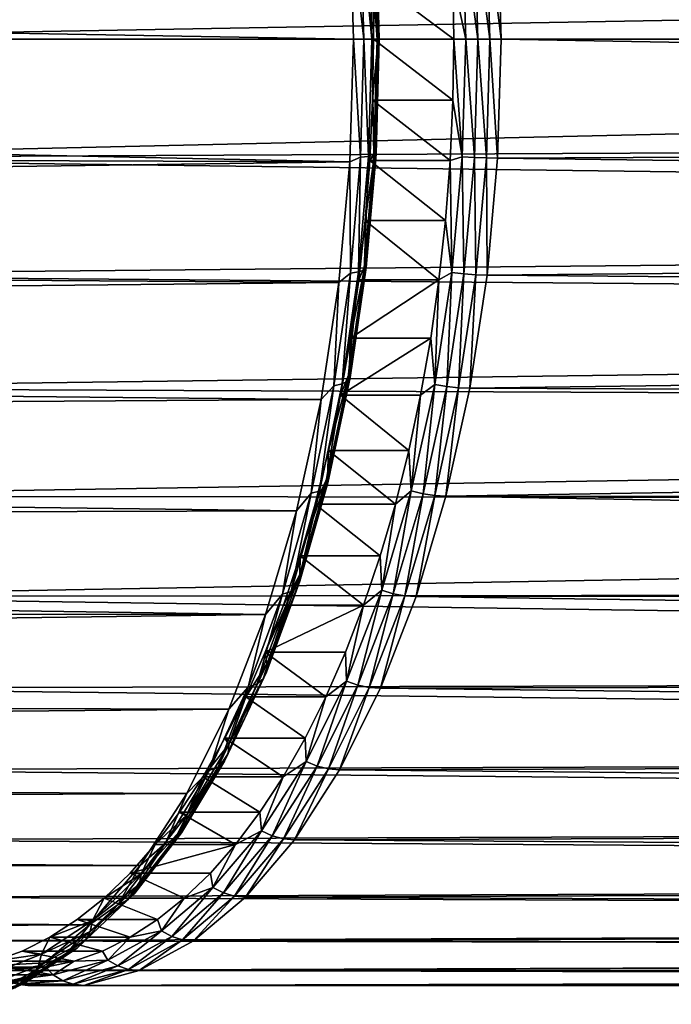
# Model space of a CAD drawing. Header units: metres. Extents: x -27 to 251, y -27 to 27.
# Tile 25 of 53: x 116 to 126, y -16 to 0. Entities that reach past the tile are written whole.
import ezdxf

# ---------------------------------------------------------------- set-up
doc = ezdxf.new("R2010")
doc.units = ezdxf.units.M
doc.layers.add('solid_10271033', color=7, linetype='CONTINUOUS')

msp = doc.modelspace()

# ---------------------------------------------------------------- linework, layer by layer
at = {"layer": 'solid_10271033'}
for points in [[(121.087669, 2.005327, 106.755226), (121.146904, 0, 106.643829), (26.447739, 1.663453, 56.389507)], [(194.292755, 1.524277, 181.127014), (109.064766, 1.942665, 135.757172), (109.007385, 0, 135.865097)], [(121.316307, 0, 106.764534), (121.146904, 0, 106.643829), (121.087669, 2.005327, 106.755226)], [(121.316307, 0, 106.764534), (121.087669, 2.005327, 106.755226), (121.261635, 1.925327, 106.867363)], [(123.125511, 1.932893, 108.48819), (123.182602, 0, 108.380821), (122.927147, 1.921017, 108.489189)], [(123.320412, 1.940205, 108.526268), (123.377716, 0, 108.418488), (123.125511, 1.932893, 108.48819)], [(123.377716, 0, 108.418488), (123.182602, 0, 108.380821), (123.125511, 1.932893, 108.48819)], [(123.320412, 1.940205, 108.526268), (123.503624, 1.942665, 108.601631), (123.561005, 0, 108.493713)], [(123.320412, 1.940205, 108.526268), (123.561005, 0, 108.493713), (123.377716, 0, 108.418488)], [(208.765457, 0, 153.797729), (123.561005, 0, 108.493713), (123.503624, 1.942665, 108.601631)], [(208.775818, 1.524277, 153.888336), (208.765457, 0, 153.797729), (123.503624, 1.942665, 108.601631)], [(121.261635, 1.925327, 106.867363), (121.395027, 1.915706, 107.02803), (121.449425, 0, 106.92572)], [(121.316307, 0, 106.764534), (121.261635, 1.925327, 106.867363), (121.449425, 0, 106.92572)], [(121.395027, 1.915706, 107.02803), (121.482277, 1.900379, 107.217384), (121.536247, 0, 107.115891)], [(121.449425, 0, 106.92572), (121.395027, 1.915706, 107.02803), (121.536247, 0, 107.115891)], [(121.498077, 1.857115, 107.629333), (121.462395, 0.994368, 107.754517), (121.477684, 0, 107.725761)], [(121.550819, 0, 107.530151), (121.498077, 1.857115, 107.629333), (121.477684, 0, 107.725761)], [(121.482277, 1.900379, 107.217384), (121.517426, 1.880394, 107.422485), (121.570831, 0, 107.32206)], [(121.536247, 0, 107.115891), (121.482277, 1.900379, 107.217384), (121.570831, 0, 107.32206)], [(121.517426, 1.880394, 107.422485), (121.498077, 1.857115, 107.629333), (121.550819, 0, 107.530151)], [(121.570831, 0, 107.32206), (121.517426, 1.880394, 107.422485), (121.550819, 0, 107.530151)], [(122.927147, 1.921017, 108.489189), (122.983887, 0, 108.382477), (122.774338, 0.994127, 108.452065)], [(123.182602, 0, 108.380821), (122.983887, 0, 108.382477), (122.927147, 1.921017, 108.489189)], [(121.146904, 0, 106.643829), (26.5, 0, 56.31918), (26.447739, 1.663453, 56.389507)], [(194.211838, 0, 181.169098), (194.292755, 1.524277, 181.127014), (109.007385, 0, 135.865097)], [(122.789612, 0, 108.423332), (121.477684, 0, 107.725761), (121.462395, 0.994368, 107.754517)], [(122.774338, 0.994127, 108.452065), (122.789612, 0, 108.423332), (121.462395, 0.994368, 107.754517)], [(122.983887, 0, 108.382477), (122.789612, 0, 108.423332), (122.774338, 0.994127, 108.452065)], [(121.261635, -1.925327, 106.867363), (121.146904, 0, 106.643829), (121.316307, 0, 106.764534)], [(121.261635, -1.925327, 106.867363), (121.316307, 0, 106.764534), (121.395027, -1.915706, 107.02803)], [(121.395027, -1.915706, 107.02803), (121.316307, 0, 106.764534), (121.449425, 0, 106.92572)], [(121.395027, -1.915706, 107.02803), (121.449425, 0, 106.92572), (121.482277, -1.900379, 107.217384)], [(121.482277, -1.900379, 107.217384), (121.449425, 0, 106.92572), (121.536247, 0, 107.115891)], [(121.462395, -0.994368, 107.754517), (121.550819, 0, 107.530151), (121.477684, 0, 107.725761)], [(121.498077, -1.857115, 107.629333), (121.550819, 0, 107.530151), (121.462395, -0.994368, 107.754517)], [(121.482277, -1.900379, 107.217384), (121.536247, 0, 107.115891), (121.517426, -1.880394, 107.422485)], [(121.498077, -1.857115, 107.629333), (121.570831, 0, 107.32206), (121.550819, 0, 107.530151)], [(121.517426, -1.880394, 107.422485), (121.570831, 0, 107.32206), (121.498077, -1.857115, 107.629333)], [(121.517426, -1.880394, 107.422485), (121.536247, 0, 107.115891), (121.570831, 0, 107.32206)], [(123.377716, 0, 108.418488), (123.561005, 0, 108.493713), (123.503624, -1.942665, 108.601631)], [(208.775818, -1.524275, 153.888336), (123.503624, -1.942665, 108.601631), (123.561005, 0, 108.493713)], [(208.775818, -1.524275, 153.888336), (123.561005, 0, 108.493713), (208.765457, 0, 153.797729)], [(121.087669, -2.005327, 106.755226), (26.447735, -1.663533, 56.389515), (26.5, 0, 56.31918)], [(121.087669, -2.005327, 106.755226), (26.5, 0, 56.31918), (121.146904, 0, 106.643829)], [(109.064766, -1.942665, 135.757172), (194.211838, 0, 181.169098), (109.007385, 0, 135.865097)], [(194.292755, -1.524276, 181.127014), (194.211838, 0, 181.169098), (109.064766, -1.942665, 135.757172)], [(121.261635, -1.925327, 106.867363), (121.087669, -2.005327, 106.755226), (121.146904, 0, 106.643829)], [(122.774338, -0.994128, 108.452065), (121.462395, -0.994368, 107.754517), (121.477684, 0, 107.725761)], [(122.774338, -0.994128, 108.452065), (121.477684, 0, 107.725761), (122.789612, 0, 108.423332)], [(122.927147, -1.921017, 108.489189), (122.774338, -0.994128, 108.452065), (122.789612, 0, 108.423332)], [(122.927147, -1.921017, 108.489189), (122.789612, 0, 108.423332), (122.983887, 0, 108.382477)], [(123.125511, -1.932893, 108.48819), (122.927147, -1.921017, 108.489189), (122.983887, 0, 108.382477)], [(123.125511, -1.932893, 108.48819), (122.983887, 0, 108.382477), (123.182602, 0, 108.380821)], [(123.320412, -1.940205, 108.526268), (123.125511, -1.932893, 108.48819), (123.182602, 0, 108.380821)], [(123.320412, -1.940205, 108.526268), (123.182602, 0, 108.380821), (123.377716, 0, 108.418488)], [(123.320412, -1.940205, 108.526268), (123.377716, 0, 108.418488), (123.503624, -1.942665, 108.601631)], [(121.498077, -1.857115, 107.629333), (121.462395, -0.994368, 107.754517), (121.416618, -1.984258, 107.840614)], [(122.728561, -1.983998, 108.538147), (121.416618, -1.984258, 107.840614), (121.462395, -0.994368, 107.754517)], [(122.774338, -0.994128, 108.452065), (122.728561, -1.983998, 108.538147), (121.462395, -0.994368, 107.754517)], [(122.927147, -1.921017, 108.489189), (122.728561, -1.983998, 108.538147), (122.774338, -0.994128, 108.452065)], [(194.536865, -3.047079, 180.999313), (194.292755, -1.524276, 181.127014), (109.064766, -1.942665, 135.757172)], [(208.775818, -1.524275, 153.888336), (208.806442, -3.047076, 154.16214), (123.503624, -1.942665, 108.601631)], [(121.087669, -2.005327, 106.755226), (26.291506, -3.317636, 56.602165), (26.447735, -1.663533, 56.389515)], [(121.098404, -3.822579, 107.174347), (121.087669, -2.005327, 106.755226), (121.261635, -1.925327, 106.867363)], [(121.098404, -3.822579, 107.174347), (121.261635, -1.925327, 106.867363), (121.232613, -3.803476, 107.333488)], [(121.232613, -3.803476, 107.333488), (121.395027, -1.915706, 107.02803), (121.321167, -3.773046, 107.520393)], [(121.261635, -1.925327, 106.867363), (121.395027, -1.915706, 107.02803), (121.232613, -3.803476, 107.333488)], [(121.321167, -3.773046, 107.520393), (121.482277, -1.900379, 107.217384), (121.358009, -3.733368, 107.722313)], [(121.395027, -1.915706, 107.02803), (121.482277, -1.900379, 107.217384), (121.321167, -3.773046, 107.520393)], [(121.498077, -1.857115, 107.629333), (121.416618, -1.984258, 107.840614), (121.340569, -2.965361, 107.983643)], [(121.340637, -3.68715, 107.925446), (121.498077, -1.857115, 107.629333), (121.340569, -2.965361, 107.983643)], [(121.517426, -1.880394, 107.422485), (121.498077, -1.857115, 107.629333), (121.340637, -3.68715, 107.925446)], [(121.358009, -3.733368, 107.722313), (121.517426, -1.880394, 107.422485), (121.340637, -3.68715, 107.925446)], [(121.482277, -1.900379, 107.217384), (121.517426, -1.880394, 107.422485), (121.358009, -3.733368, 107.722313)], [(122.927147, -1.921017, 108.489189), (122.75782, -3.811739, 108.807648), (122.728561, -1.983998, 108.538147)], [(122.955139, -3.835303, 108.808617), (122.75782, -3.811739, 108.807648), (122.927147, -1.921017, 108.489189)], [(123.125511, -1.932893, 108.48819), (122.955139, -3.835303, 108.808617), (122.927147, -1.921017, 108.489189)], [(121.087669, -2.005327, 106.755226), (120.910912, -3.97903, 107.087654), (26.291506, -3.317636, 56.602165)], [(194.536865, -3.047079, 180.999313), (109.064766, -1.942665, 135.757172), (109.236, -3.854692, 135.435135)], [(121.098404, -3.822579, 107.174347), (120.910912, -3.97903, 107.087654), (121.087669, -2.005327, 106.755226)], [(122.652496, -2.965373, 108.681206), (121.340569, -2.965361, 107.983643), (121.416618, -1.984258, 107.840614)], [(122.728561, -1.983998, 108.538147), (122.652496, -2.965373, 108.681206), (121.416618, -1.984258, 107.840614)], [(122.75782, -3.811739, 108.807648), (122.652496, -2.965373, 108.681206), (122.728561, -1.983998, 108.538147)], [(123.149391, -3.849812, 108.847908), (122.955139, -3.835303, 108.808617), (123.125511, -1.932893, 108.48819)], [(123.320412, -1.940205, 108.526268), (123.149391, -3.849812, 108.847908), (123.125511, -1.932893, 108.48819)], [(123.320412, -1.940205, 108.526268), (123.33239, -3.854692, 108.923676), (123.149391, -3.849812, 108.847908)], [(123.320412, -1.940205, 108.526268), (123.503624, -1.942665, 108.601631), (123.33239, -3.854692, 108.923676)], [(208.806442, -3.047076, 154.16214), (123.33239, -3.854692, 108.923676), (123.503624, -1.942665, 108.601631)], [(194.948212, -4.566212, 180.781479), (194.536865, -3.047079, 180.999313), (109.236, -3.854692, 135.435135)], [(121.340637, -3.68715, 107.925446), (121.340569, -2.965361, 107.983643), (121.234558, -3.933838, 108.183022)], [(122.546463, -3.934049, 108.880638), (121.234558, -3.933838, 108.183022), (121.340569, -2.965361, 107.983643)], [(122.652496, -2.965373, 108.681206), (122.546463, -3.934049, 108.880638), (121.340569, -2.965361, 107.983643)], [(122.75782, -3.811739, 108.807648), (122.546463, -3.934049, 108.880638), (122.652496, -2.965373, 108.681206)], [(208.806442, -3.047076, 154.16214), (208.855881, -4.566207, 154.624969), (123.33239, -3.854692, 108.923676)], [(120.910912, -3.97903, 107.087654), (26.035982, -4.937374, 56.956783), (26.291506, -3.317636, 56.602165)], [(121.08078, -5.463417, 108.414162), (121.340637, -3.68715, 107.925446), (121.099014, -4.885643, 108.437935)], [(121.358009, -3.733368, 107.722313), (121.340637, -3.68715, 107.925446), (121.08078, -5.463417, 108.414162)], [(121.340637, -3.68715, 107.925446), (121.234558, -3.933838, 108.183022), (121.099014, -4.885643, 108.437935)], [(194.948212, -4.566212, 180.781479), (109.236, -3.854692, 135.435135), (109.518394, -5.705928, 134.904037)], [(120.829002, -5.664089, 107.681015), (120.910912, -3.97903, 107.087654), (121.098404, -3.822579, 107.174347)], [(120.829002, -5.664089, 107.681015), (121.098404, -3.822579, 107.174347), (120.964561, -5.635783, 107.837624)], [(120.964561, -5.635783, 107.837624), (121.232613, -3.803476, 107.333488), (121.055252, -5.590694, 108.0205)], [(121.098404, -3.822579, 107.174347), (121.232613, -3.803476, 107.333488), (120.964561, -5.635783, 107.837624)], [(121.055252, -5.590694, 108.0205), (121.321167, -3.773046, 107.520393), (121.094894, -5.5319, 108.217155)], [(121.232613, -3.803476, 107.333488), (121.321167, -3.773046, 107.520393), (121.055252, -5.590694, 108.0205)], [(121.094894, -5.5319, 108.217155), (121.358009, -3.733368, 107.722313), (121.08078, -5.463417, 108.414162)], [(121.321167, -3.773046, 107.520393), (121.358009, -3.733368, 107.722313), (121.094894, -5.5319, 108.217155)], [(122.75782, -3.811739, 108.807648), (122.478577, -5.642347, 109.332825), (122.546463, -3.934049, 108.880638)], [(122.674164, -5.677228, 109.337044), (122.478577, -5.642347, 109.332825), (122.75782, -3.811739, 108.807648)], [(122.955139, -3.835303, 108.808617), (122.674164, -5.677228, 109.337044), (122.75782, -3.811739, 108.807648)], [(122.867363, -5.698705, 109.378326), (122.674164, -5.677228, 109.337044), (122.955139, -3.835303, 108.808617)], [(123.149391, -3.849812, 108.847908), (122.867363, -5.698705, 109.378326), (122.955139, -3.835303, 108.808617)], [(123.149391, -3.849812, 108.847908), (123.050003, -5.705928, 109.454773), (122.867363, -5.698705, 109.378326)], [(123.149391, -3.849812, 108.847908), (123.33239, -3.854692, 108.923676), (123.050003, -5.705928, 109.454773)], [(208.855881, -4.566207, 154.624969), (123.050003, -5.705928, 109.454773), (123.33239, -3.854692, 108.923676)], [(120.910912, -3.97903, 107.087654), (120.619415, -5.88998, 107.63588), (26.035982, -4.937374, 56.956783)], [(120.829002, -5.664089, 107.681015), (120.619415, -5.88998, 107.63588), (120.910912, -3.97903, 107.087654)], [(122.546463, -3.934049, 108.880638), (121.099014, -4.885643, 108.437935), (121.234558, -3.933838, 108.183022)], [(122.546463, -3.934049, 108.880638), (122.410912, -4.88588, 109.135574), (121.099014, -4.885643, 108.437935)], [(122.478577, -5.642347, 109.332825), (122.410912, -4.88588, 109.135574), (122.546463, -3.934049, 108.880638)], [(195.532303, -6.075809, 180.46611), (194.948212, -4.566212, 180.781479), (109.518394, -5.705928, 134.904037)], [(208.855881, -4.566207, 154.624969), (208.921036, -6.075804, 155.285538), (123.050003, -5.705928, 109.454773)], [(120.619415, -5.88998, 107.63588), (25.689272, -6.504713, 57.453327), (26.035982, -4.937374, 56.956783)], [(121.08078, -5.463417, 108.414162), (121.099014, -4.885643, 108.437935), (120.934502, -5.816706, 108.74733)], [(122.410912, -4.88588, 109.135574), (120.934502, -5.816706, 108.74733), (121.099014, -4.885643, 108.437935)], [(122.410912, -4.88588, 109.135574), (122.246422, -5.816788, 109.444931), (120.934502, -5.816706, 108.74733)], [(122.478577, -5.642347, 109.332825), (122.246422, -5.816788, 109.444931), (122.410912, -4.88588, 109.135574)], [(120.722305, -7.160015, 109.088364), (121.08078, -5.463417, 108.414162), (120.741714, -6.723023, 109.109917)], [(121.094894, -5.5319, 108.217155), (121.08078, -5.463417, 108.414162), (120.722305, -7.160015, 109.088364)], [(121.08078, -5.463417, 108.414162), (120.934502, -5.816706, 108.74733), (120.741714, -6.723023, 109.109917)], [(120.688423, -7.326817, 108.710403), (121.055252, -5.590694, 108.0205), (120.731926, -7.249765, 108.899803)], [(120.964561, -5.635783, 107.837624), (121.055252, -5.590694, 108.0205), (120.688423, -7.326817, 108.710403)], [(120.731926, -7.249765, 108.899803), (121.094894, -5.5319, 108.217155), (120.722305, -7.160015, 109.088364)], [(121.055252, -5.590694, 108.0205), (121.094894, -5.5319, 108.217155), (120.731926, -7.249765, 108.899803)], [(195.532303, -6.075809, 180.46611), (109.518394, -5.705928, 134.904037), (109.907478, -7.46718, 134.172272)], [(120.457359, -7.423003, 108.379982), (120.619415, -5.88998, 107.63588), (120.829002, -5.664089, 107.681015)], [(120.457359, -7.423003, 108.379982), (120.829002, -5.664089, 107.681015), (120.594772, -7.385908, 108.533089)], [(120.594772, -7.385908, 108.533089), (120.964561, -5.635783, 107.837624), (120.688423, -7.326817, 108.710403)], [(120.829002, -5.664089, 107.681015), (120.964561, -5.635783, 107.837624), (120.594772, -7.385908, 108.533089)], [(122.478577, -5.642347, 109.332825), (122.093826, -7.383973, 110.056442), (122.246422, -5.816788, 109.444931)], [(122.287033, -7.42962, 110.065132), (122.093826, -7.383973, 110.056442), (122.478577, -5.642347, 109.332825)], [(122.674164, -5.677228, 109.337044), (122.287033, -7.42962, 110.065132), (122.478577, -5.642347, 109.332825)], [(122.478767, -7.457726, 110.109177), (122.287033, -7.42962, 110.065132), (122.674164, -5.677228, 109.337044)], [(122.867363, -5.698705, 109.378326), (122.478767, -7.457726, 110.109177), (122.674164, -5.677228, 109.337044)], [(122.867363, -5.698705, 109.378326), (122.660912, -7.46718, 110.186546), (122.478767, -7.457726, 110.109177)], [(122.867363, -5.698705, 109.378326), (123.050003, -5.705928, 109.454773), (122.660912, -7.46718, 110.186546)], [(208.921036, -6.075804, 155.285538), (122.660912, -7.46718, 110.186546), (123.050003, -5.705928, 109.454773)], [(120.619415, -5.88998, 107.63588), (120.217773, -7.708042, 108.391258), (25.689272, -6.504713, 57.453327)], [(120.457359, -7.423003, 108.379982), (120.217773, -7.708042, 108.391258), (120.619415, -5.88998, 107.63588)], [(122.053703, -6.722787, 109.807381), (120.741714, -6.723023, 109.109917), (120.934502, -5.816706, 108.74733)], [(122.246422, -5.816788, 109.444931), (122.053703, -6.722787, 109.807381), (120.934502, -5.816706, 108.74733)], [(122.093826, -7.383973, 110.056442), (122.053703, -6.722787, 109.807381), (122.246422, -5.816788, 109.444931)], [(196.29335, -7.563751, 180.043533), (195.532303, -6.075809, 180.46611), (109.907478, -7.46718, 134.172272)], [(208.921036, -6.075804, 155.285538), (208.996277, -7.563746, 156.152786), (122.660912, -7.46718, 110.186546)], [(120.217773, -7.708042, 108.391258), (25.264139, -7.99833, 58.088806), (25.689272, -6.504713, 57.453327)], [(120.722305, -7.160015, 109.088364), (120.741714, -6.723023, 109.109917), (120.521584, -7.60022, 109.523926)], [(121.833572, -7.599999, 110.221382), (120.521584, -7.60022, 109.523926), (120.741714, -6.723023, 109.109917)], [(122.053703, -6.722787, 109.807381), (121.833572, -7.599999, 110.221382), (120.741714, -6.723023, 109.109917)], [(122.093826, -7.383973, 110.056442), (121.833572, -7.599999, 110.221382), (122.053703, -6.722787, 109.807381)], [(120.270432, -8.752204, 109.93821), (120.722305, -7.160015, 109.088364), (120.275055, -8.444653, 109.987572)], [(120.731926, -7.249765, 108.899803), (120.722305, -7.160015, 109.088364), (120.270432, -8.752204, 109.93821)], [(120.722305, -7.160015, 109.088364), (120.521584, -7.60022, 109.523926), (120.275055, -8.444653, 109.987572)], [(120.128647, -9.028329, 109.409752), (120.594772, -7.385908, 108.533089), (120.226028, -8.956098, 109.580048)], [(120.457359, -7.423003, 108.379982), (120.594772, -7.385908, 108.533089), (120.128647, -9.028329, 109.409752)], [(120.226028, -8.956098, 109.580048), (120.688423, -7.326817, 108.710403), (120.274391, -8.861913, 109.760307)], [(120.594772, -7.385908, 108.533089), (120.688423, -7.326817, 108.710403), (120.226028, -8.956098, 109.580048)], [(120.274391, -8.861913, 109.760307), (120.731926, -7.249765, 108.899803), (120.270432, -8.752204, 109.93821)], [(120.688423, -7.326817, 108.710403), (120.731926, -7.249765, 108.899803), (120.274391, -8.861913, 109.760307)], [(122.093826, -7.383973, 110.056442), (121.609627, -9.009149, 110.967087), (121.833572, -7.599999, 110.221382)], [(121.799843, -9.064842, 110.981407), (121.609627, -9.009149, 110.967087), (122.093826, -7.383973, 110.056442)], [(122.287033, -7.42962, 110.065132), (121.799843, -9.064842, 110.981407), (122.093826, -7.383973, 110.056442)], [(196.29335, -7.563751, 180.043533), (109.907478, -7.46718, 134.172272), (110.397133, -9.110671, 133.251358)], [(197.231201, -9.011549, 179.502365), (196.29335, -7.563751, 180.043533), (110.397133, -9.110671, 133.251358)], [(119.988892, -9.073674, 109.26104), (120.217773, -7.708042, 108.391258), (120.457359, -7.423003, 108.379982)], [(119.988892, -9.073674, 109.26104), (120.457359, -7.423003, 108.379982), (120.128647, -9.028329, 109.409752)], [(121.989731, -9.099134, 111.028915), (121.799843, -9.064842, 110.981407), (122.287033, -7.42962, 110.065132)], [(122.478767, -7.457726, 110.109177), (121.989731, -9.099134, 111.028915), (122.287033, -7.42962, 110.065132)], [(122.478767, -7.457726, 110.109177), (122.171257, -9.110671, 111.107452), (121.989731, -9.099134, 111.028915)], [(122.478767, -7.457726, 110.109177), (122.660912, -7.46718, 110.186546), (122.171257, -9.110671, 111.107452)], [(209.072067, -9.011544, 157.23291), (122.171257, -9.110671, 111.107452), (122.660912, -7.46718, 110.186546)], [(208.996277, -7.563746, 156.152786), (209.072067, -9.011544, 157.23291), (122.660912, -7.46718, 110.186546)], [(120.217773, -7.708042, 108.391258), (119.712326, -9.404544, 109.341866), (25.264139, -7.99833, 58.088806)], [(119.988892, -9.073674, 109.26104), (119.712326, -9.404544, 109.341866), (120.217773, -7.708042, 108.391258)], [(121.586983, -8.444667, 110.685143), (120.275055, -8.444653, 109.987572), (120.521584, -7.60022, 109.523926)], [(121.833572, -7.599999, 110.221382), (121.586983, -8.444667, 110.685143), (120.521584, -7.60022, 109.523926)], [(121.609627, -9.009149, 110.967087), (121.586983, -8.444667, 110.685143), (121.833572, -7.599999, 110.221382)], [(119.712326, -9.404544, 109.341866), (24.777775, -9.397441, 58.858669), (25.264139, -7.99833, 58.088806)], [(120.270432, -8.752204, 109.93821), (120.275055, -8.444653, 109.987572), (120.00312, -9.253, 110.499016)], [(121.314987, -9.253173, 111.196693), (120.00312, -9.253, 110.499016), (120.275055, -8.444653, 109.987572)], [(121.586983, -8.444667, 110.685143), (121.314987, -9.253173, 111.196693), (120.275055, -8.444653, 109.987572)], [(121.609627, -9.009149, 110.967087), (121.314987, -9.253173, 111.196693), (121.586983, -8.444667, 110.685143)], [(120.270432, -8.752204, 109.93821), (120.00312, -9.253, 110.499016), (119.706917, -10.021823, 111.056091)], [(119.73175, -10.216766, 110.951317), (120.270432, -8.752204, 109.93821), (119.706917, -10.021823, 111.056091)], [(120.274391, -8.861913, 109.760307), (120.270432, -8.752204, 109.93821), (119.73175, -10.216766, 110.951317)], [(198.333801, -10.389866, 178.832535), (197.231201, -9.011549, 179.502365), (110.397133, -9.110671, 133.251358)], [(119.674805, -10.45478, 110.616753), (120.226028, -8.956098, 109.580048), (119.728958, -10.344833, 110.78611)], [(120.128647, -9.028329, 109.409752), (120.226028, -8.956098, 109.580048), (119.674805, -10.45478, 110.616753)], [(119.728958, -10.344833, 110.78611), (120.274391, -8.861913, 109.760307), (119.73175, -10.216766, 110.951317)], [(120.226028, -8.956098, 109.580048), (120.274391, -8.861913, 109.760307), (119.728958, -10.344833, 110.78611)], [(121.609627, -9.009149, 110.967087), (121.033623, -10.492244, 112.050392), (121.314987, -9.253173, 111.196693)], [(121.220276, -10.557107, 112.071411), (121.033623, -10.492244, 112.050392), (121.609627, -9.009149, 110.967087)], [(121.799843, -9.064842, 110.981407), (121.220276, -10.557107, 112.071411), (121.609627, -9.009149, 110.967087)], [(209.072067, -9.011544, 157.23291), (209.133316, -10.389862, 158.521576), (122.171257, -9.110671, 111.107452)], [(198.333801, -10.389866, 178.832535), (110.397133, -9.110671, 133.251358), (110.97963, -10.61048, 132.155838)], [(119.430428, -10.59203, 110.311356), (119.712326, -9.404544, 109.341866), (119.988892, -9.073674, 109.26104)], [(119.430428, -10.59203, 110.311356), (119.988892, -9.073674, 109.26104), (119.572975, -10.539098, 110.454819)], [(119.572975, -10.539098, 110.454819), (120.128647, -9.028329, 109.409752), (119.674805, -10.45478, 110.616753)], [(119.988892, -9.073674, 109.26104), (120.128647, -9.028329, 109.409752), (119.572975, -10.539098, 110.454819)], [(121.407974, -10.597044, 112.123047), (121.220276, -10.557107, 112.071411), (121.799843, -9.064842, 110.981407)], [(121.989731, -9.099134, 111.028915), (121.407974, -10.597044, 112.123047), (121.799843, -9.064842, 110.981407)], [(121.989731, -9.099134, 111.028915), (121.58876, -10.61048, 112.202965), (121.407974, -10.597044, 112.123047)], [(121.989731, -9.099134, 111.028915), (122.171257, -9.110671, 111.107452), (121.58876, -10.61048, 112.202965)], [(209.133316, -10.389862, 158.521576), (121.58876, -10.61048, 112.202965), (122.171257, -9.110671, 111.107452)], [(121.314987, -9.253173, 111.196693), (119.706917, -10.021823, 111.056091), (120.00312, -9.253, 110.499016)], [(121.314987, -9.253173, 111.196693), (121.018753, -10.022056, 111.753838), (119.706917, -10.021823, 111.056091)], [(121.033623, -10.492244, 112.050392), (121.018753, -10.022056, 111.753838), (121.314987, -9.253173, 111.196693)], [(119.712326, -9.404544, 109.341866), (24.250547, -10.684613, 59.755753), (24.777775, -9.397441, 58.858669)], [(119.712326, -9.404544, 109.341866), (119.111046, -10.952733, 110.472717), (24.250547, -10.684613, 59.755753)], [(119.430428, -10.59203, 110.311356), (119.111046, -10.952733, 110.472717), (119.712326, -9.404544, 109.341866)], [(119.73175, -10.216766, 110.951317), (119.706917, -10.021823, 111.056091), (119.387604, -10.748022, 111.656624)], [(120.699539, -10.748022, 112.354195), (119.387604, -10.748022, 111.656624), (119.706917, -10.021823, 111.056091)], [(121.018753, -10.022056, 111.753838), (120.699539, -10.748022, 112.354195), (119.706917, -10.021823, 111.056091)], [(121.033623, -10.492244, 112.050392), (120.699539, -10.748022, 112.354195), (121.018753, -10.022056, 111.753838)], [(119.114128, -11.532346, 112.1129), (119.73175, -10.216766, 110.951317), (119.387604, -10.748022, 111.656624)], [(119.728958, -10.344833, 110.78611), (119.73175, -10.216766, 110.951317), (119.114128, -11.532346, 112.1129)], [(199.567413, -11.657471, 178.03096), (198.333801, -10.389866, 178.832535), (110.97963, -10.61048, 132.155838)], [(119.042786, -11.801006, 111.805405), (119.674805, -10.45478, 110.616753), (119.103592, -11.676903, 111.962257)], [(119.572975, -10.539098, 110.454819), (119.674805, -10.45478, 110.616753), (119.042786, -11.801006, 111.805405)], [(119.103592, -11.676903, 111.962257), (119.728958, -10.344833, 110.78611), (119.114128, -11.532346, 112.1129)], [(119.674805, -10.45478, 110.616753), (119.728958, -10.344833, 110.78611), (119.103592, -11.676903, 111.962257)], [(209.133316, -10.389862, 158.521576), (209.158615, -11.657473, 159.992523), (121.58876, -10.61048, 112.202965)], [(199.567413, -11.657471, 178.03096), (110.97963, -10.61048, 132.155838), (111.645782, -11.942955, 130.902985)], [(118.790115, -11.95593, 111.51561), (119.111046, -10.952733, 110.472717), (119.430428, -10.59203, 110.311356)], [(118.790115, -11.95593, 111.51561), (119.430428, -10.59203, 110.311356), (118.93586, -11.896182, 111.653053)], [(118.93586, -11.896182, 111.653053), (119.572975, -10.539098, 110.454819), (119.042786, -11.801006, 111.805405)], [(119.430428, -10.59203, 110.311356), (119.572975, -10.539098, 110.454819), (118.93586, -11.896182, 111.653053)], [(121.033623, -10.492244, 112.050392), (120.374893, -11.809871, 113.289284), (120.699539, -10.748022, 112.354195)], [(120.557472, -11.882879, 113.317963), (120.374893, -11.809871, 113.289284), (121.033623, -10.492244, 112.050392)], [(121.220276, -10.557107, 112.071411), (120.557472, -11.882879, 113.317963), (121.033623, -10.492244, 112.050392)], [(120.742661, -11.927833, 113.374306), (120.557472, -11.882879, 113.317963), (121.220276, -10.557107, 112.071411)], [(121.407974, -10.597044, 112.123047), (120.742661, -11.927833, 113.374306), (121.220276, -10.557107, 112.071411)], [(121.407974, -10.597044, 112.123047), (120.922607, -11.942955, 113.455818), (120.742661, -11.927833, 113.374306)], [(121.407974, -10.597044, 112.123047), (121.58876, -10.61048, 112.202965), (120.922607, -11.942955, 113.455818)], [(209.158615, -11.657473, 159.992523), (120.922607, -11.942955, 113.455818), (121.58876, -10.61048, 112.202965)], [(119.111046, -10.952733, 110.472717), (23.710447, -11.834891, 60.762318), (24.250547, -10.684613, 59.755753)], [(119.114128, -11.532346, 112.1129), (119.387604, -10.748022, 111.656624), (119.046677, -11.428168, 112.297821)], [(120.358719, -11.427964, 112.995186), (119.046677, -11.428168, 112.297821), (119.387604, -10.748022, 111.656624)], [(120.699539, -10.748022, 112.354195), (120.358719, -11.427964, 112.995186), (119.387604, -10.748022, 111.656624)], [(120.374893, -11.809871, 113.289284), (120.358719, -11.427964, 112.995186), (120.699539, -10.748022, 112.354195)], [(119.111046, -10.952733, 110.472717), (118.423409, -12.328194, 111.765976), (23.710447, -11.834891, 60.762318)], [(118.790115, -11.95593, 111.51561), (118.423409, -12.328194, 111.765976), (119.111046, -10.952733, 110.472717)], [(119.114128, -11.532346, 112.1129), (119.046677, -11.428168, 112.297821), (118.685738, -12.059102, 112.976654)], [(119.997749, -12.058969, 113.674065), (118.685738, -12.059102, 112.976654), (119.046677, -11.428168, 112.297821)], [(120.358719, -11.427964, 112.995186), (119.997749, -12.058969, 113.674065), (119.046677, -11.428168, 112.297821)], [(120.374893, -11.809871, 113.289284), (119.997749, -12.058969, 113.674065), (120.358719, -11.427964, 112.995186)], [(118.426559, -12.679757, 113.406029), (119.114128, -11.532346, 112.1129), (118.685738, -12.059102, 112.976654)], [(119.103592, -11.676903, 111.962257), (119.114128, -11.532346, 112.1129), (118.426559, -12.679757, 113.406029)], [(200.871063, -12.767589, 177.108261), (199.567413, -11.657471, 178.03096), (111.645782, -11.942955, 130.902985)], [(118.407402, -12.838697, 113.271599), (119.103592, -11.676903, 111.962257), (118.426559, -12.679757, 113.406029)], [(119.042786, -11.801006, 111.805405), (119.103592, -11.676903, 111.962257), (118.407402, -12.838697, 113.271599)], [(209.158615, -11.657473, 159.992523), (209.12265, -12.767594, 161.589279), (120.922607, -11.942955, 113.455818)], [(118.423409, -12.328194, 111.765976), (23.179749, -12.843258, 61.867973), (23.710447, -11.834891, 60.762318)], [(118.226601, -13.079793, 112.986984), (118.93586, -11.896182, 111.653053), (118.339195, -12.975148, 113.128662)], [(118.790115, -11.95593, 111.51561), (118.93586, -11.896182, 111.653053), (118.226601, -13.079793, 112.986984)], [(118.339195, -12.975148, 113.128662), (119.042786, -11.801006, 111.805405), (118.407402, -12.838697, 113.271599)], [(118.93586, -11.896182, 111.653053), (119.042786, -11.801006, 111.805405), (118.339195, -12.975148, 113.128662)], [(120.374893, -11.809871, 113.289284), (119.643822, -12.941249, 114.664215), (119.997749, -12.058969, 113.674065)], [(119.821892, -13.021252, 114.701393), (119.643822, -12.941249, 114.664215), (120.374893, -11.809871, 113.289284)], [(120.557472, -11.882879, 113.317963), (119.821892, -13.021252, 114.701393), (120.374893, -11.809871, 113.289284)], [(120.004295, -13.070511, 114.762978), (119.821892, -13.021252, 114.701393), (120.557472, -11.882879, 113.317963)], [(120.742661, -11.927833, 113.374306), (120.004295, -13.070511, 114.762978), (120.557472, -11.882879, 113.317963)], [(200.871063, -12.767589, 177.108261), (111.645782, -11.942955, 130.902985), (112.385086, -13.087083, 129.512558)], [(118.077293, -13.145486, 112.856239), (118.423409, -12.328194, 111.765976), (118.790115, -11.95593, 111.51561)], [(118.077293, -13.145486, 112.856239), (118.790115, -11.95593, 111.51561), (118.226601, -13.079793, 112.986984)], [(118.426559, -12.679757, 113.406029), (118.685738, -12.059102, 112.976654), (118.306236, -12.638347, 113.690384)], [(119.618179, -12.638337, 114.387939), (118.306236, -12.638347, 113.690384), (118.685738, -12.059102, 112.976654)], [(119.997749, -12.058969, 113.674065), (119.618179, -12.638337, 114.387939), (118.685738, -12.059102, 112.976654)], [(119.643822, -12.941249, 114.664215), (119.618179, -12.638337, 114.387939), (119.997749, -12.058969, 113.674065)], [(120.742661, -11.927833, 113.374306), (120.183304, -13.087083, 114.846245), (120.004295, -13.070511, 114.762978)], [(120.742661, -11.927833, 113.374306), (120.922607, -11.942955, 113.455818), (120.183304, -13.087083, 114.846245)], [(209.12265, -12.767594, 161.589279), (120.183304, -13.087083, 114.846245), (120.922607, -11.942955, 113.455818)], [(118.423409, -12.328194, 111.765976), (117.660255, -13.509231, 113.201256), (23.179749, -12.843258, 61.867973)], [(118.077293, -13.145486, 112.856239), (117.660255, -13.509231, 113.201256), (118.423409, -12.328194, 111.765976)], [(117.67907, -13.642269, 114.811852), (118.426559, -12.679757, 113.406029), (117.909798, -13.163458, 114.435974)], [(118.407402, -12.838697, 113.271599), (118.426559, -12.679757, 113.406029), (117.67907, -13.642269, 114.811852)], [(118.426559, -12.679757, 113.406029), (118.306236, -12.638347, 113.690384), (117.909798, -13.163458, 114.435974)], [(119.221626, -13.163585, 115.133736), (117.909798, -13.163458, 114.435974), (118.306236, -12.638347, 113.690384)], [(119.618179, -12.638337, 114.387939), (119.221626, -13.163585, 115.133736), (118.306236, -12.638347, 113.690384)], [(119.643822, -12.941249, 114.664215), (119.221626, -13.163585, 115.133736), (119.618179, -12.638337, 114.387939)], [(117.660255, -13.509231, 113.201256), (22.681908, -13.703322, 63.055813), (23.179749, -12.843258, 61.867973)], [(202.166473, -13.683422, 176.089996), (200.871063, -12.767589, 177.108261), (112.385086, -13.087083, 129.512558)], [(117.650543, -13.813274, 114.695038), (118.407402, -12.838697, 113.271599), (117.67907, -13.642269, 114.811852)], [(118.339195, -12.975148, 113.128662), (118.407402, -12.838697, 113.271599), (117.650543, -13.813274, 114.695038)], [(209.12265, -12.767594, 161.589279), (209.002869, -13.683423, 163.23262), (120.183304, -13.087083, 114.846245)], [(117.574295, -13.960083, 114.56723), (118.339195, -12.975148, 113.128662), (117.650543, -13.813274, 114.695038)], [(118.226601, -13.079793, 112.986984), (118.339195, -12.975148, 113.128662), (117.574295, -13.960083, 114.56723)], [(119.643822, -12.941249, 114.664215), (118.851952, -13.868536, 116.153511), (119.221626, -13.163585, 115.133736)], [(119.025124, -13.954271, 116.199898), (118.851952, -13.868536, 116.153511), (119.643822, -12.941249, 114.664215)], [(119.821892, -13.021252, 114.701393), (119.025124, -13.954271, 116.199898), (119.643822, -12.941249, 114.664215)], [(119.204514, -14.00706, 116.267143), (119.025124, -13.954271, 116.199898), (119.821892, -13.021252, 114.701393)], [(120.004295, -13.070511, 114.762978), (119.204514, -14.00706, 116.267143), (119.821892, -13.021252, 114.701393)], [(202.166473, -13.683422, 176.089996), (112.385086, -13.087083, 129.512558), (113.185883, -14.024819, 128.006485)], [(117.302345, -14.143351, 114.31369), (117.660255, -13.509231, 113.201256), (118.077293, -13.145486, 112.856239)], [(117.302345, -14.143351, 114.31369), (118.077293, -13.145486, 112.856239), (117.455528, -14.072671, 114.437157)], [(117.455528, -14.072671, 114.437157), (118.226601, -13.079793, 112.986984), (117.574295, -13.960083, 114.56723)], [(118.077293, -13.145486, 112.856239), (118.226601, -13.079793, 112.986984), (117.455528, -14.072671, 114.437157)], [(117.67907, -13.642269, 114.811852), (117.909798, -13.163458, 114.435974), (117.497978, -13.632348, 115.210487)], [(119.221626, -13.163585, 115.133736), (117.497978, -13.632348, 115.210487), (117.909798, -13.163458, 114.435974)], [(119.221626, -13.163585, 115.133736), (118.809807, -13.632464, 115.908264), (117.497978, -13.632348, 115.210487)], [(118.851952, -13.868536, 116.153511), (118.809807, -13.632464, 115.908264), (119.221626, -13.163585, 115.133736)], [(120.004295, -13.070511, 114.762978), (119.382515, -14.024819, 116.352325), (119.204514, -14.00706, 116.267143)], [(120.004295, -13.070511, 114.762978), (120.183304, -13.087083, 114.846245), (119.382515, -14.024819, 116.352325)], [(209.002869, -13.683423, 163.23262), (119.382515, -14.024819, 116.352325), (120.183304, -13.087083, 114.846245)], [(117.660255, -13.509231, 113.201256), (116.833626, -14.477223, 114.75592), (22.681908, -13.703322, 63.055813)], [(117.302345, -14.143351, 114.31369), (116.833626, -14.477223, 114.75592), (117.660255, -13.509231, 113.201256)], [(116.882561, -14.405846, 116.30986), (117.67907, -13.642269, 114.811852), (117.072495, -14.043001, 116.010719)], [(117.650543, -13.813274, 114.695038), (117.67907, -13.642269, 114.811852), (116.882561, -14.405846, 116.30986)], [(117.67907, -13.642269, 114.811852), (117.497978, -13.632348, 115.210487), (117.072495, -14.043001, 116.010719)], [(118.38446, -14.042968, 116.708214), (117.072495, -14.043001, 116.010719), (117.497978, -13.632348, 115.210487)], [(118.809807, -13.632464, 115.908264), (118.38446, -14.042968, 116.708214), (117.497978, -13.632348, 115.210487)], [(118.851952, -13.868536, 116.153511), (118.38446, -14.042968, 116.708214), (118.809807, -13.632464, 115.908264)], [(116.833626, -14.477223, 114.75592), (22.23373, -14.419127, 64.317787), (22.681908, -13.703322, 63.055813)], [(203.380905, -14.391248, 175.009979), (202.166473, -13.683422, 176.089996), (113.185883, -14.024819, 128.006485)], [(116.844055, -14.586422, 116.211823), (117.650543, -13.813274, 114.695038), (116.882561, -14.405846, 116.30986)], [(117.574295, -13.960083, 114.56723), (117.650543, -13.813274, 114.695038), (116.844055, -14.586422, 116.211823)], [(209.002869, -13.683423, 163.23262), (208.786591, -14.391248, 164.843369), (119.382515, -14.024819, 116.352325)], [(116.759239, -14.741448, 116.100136), (117.574295, -13.960083, 114.56723), (116.844055, -14.586422, 116.211823)], [(117.455528, -14.072671, 114.437157), (117.574295, -13.960083, 114.56723), (116.759239, -14.741448, 116.100136)], [(118.851952, -13.868536, 116.153511), (118.011765, -14.577108, 117.733673), (118.38446, -14.042968, 116.708214)], [(118.179741, -14.667223, 117.789825), (118.011765, -14.577108, 117.733673), (118.851952, -13.868536, 116.153511)], [(119.025124, -13.954271, 116.199898), (118.179741, -14.667223, 117.789825), (118.851952, -13.868536, 116.153511)], [(118.355934, -14.72271, 117.863091), (118.179741, -14.667223, 117.789825), (119.025124, -13.954271, 116.199898)], [(119.204514, -14.00706, 116.267143), (118.355934, -14.72271, 117.863091), (119.025124, -13.954271, 116.199898)], [(203.380905, -14.391248, 175.009979), (113.185883, -14.024819, 128.006485), (114.035538, -14.741376, 126.408516)], [(116.476585, -14.934975, 115.866722), (116.833626, -14.477223, 114.75592), (117.302345, -14.143351, 114.31369)], [(116.476585, -14.934975, 115.866722), (117.302345, -14.143351, 114.31369), (116.633896, -14.860338, 115.982422)], [(116.633896, -14.860338, 115.982422), (117.455528, -14.072671, 114.437157), (116.759239, -14.741448, 116.100136)], [(117.302345, -14.143351, 114.31369), (117.455528, -14.072671, 114.437157), (116.633896, -14.860338, 115.982422)], [(116.882561, -14.405846, 116.30986), (117.072495, -14.043001, 116.010719), (116.635384, -14.393417, 116.832802)], [(117.947426, -14.393337, 117.530159), (116.635384, -14.393417, 116.832802), (117.072495, -14.043001, 116.010719)], [(118.38446, -14.042968, 116.708214), (117.947426, -14.393337, 117.530159), (117.072495, -14.043001, 116.010719)], [(118.011765, -14.577108, 117.733673), (117.947426, -14.393337, 117.530159), (118.38446, -14.042968, 116.708214)], [(119.204514, -14.00706, 116.267143), (118.53286, -14.741376, 117.950294), (118.355934, -14.72271, 117.863091)], [(119.204514, -14.00706, 116.267143), (119.382515, -14.024819, 116.352325), (118.53286, -14.741376, 117.950294)], [(208.786591, -14.391248, 164.843369), (118.53286, -14.741376, 117.950294), (119.382515, -14.024819, 116.352325)], [(116.833626, -14.477223, 114.75592), (21.847982, -14.997189, 65.652321), (22.23373, -14.419127, 64.317787)], [(116.833626, -14.477223, 114.75592), (115.956551, -15.216905, 116.405457), (21.847982, -14.997189, 65.652321)], [(204.470734, -14.902933, 173.895172), (203.380905, -14.391248, 175.009979), (114.035538, -14.741376, 126.408516)], [(116.476585, -14.934975, 115.866722), (115.956551, -15.216905, 116.405457), (116.833626, -14.477223, 114.75592)], [(116.04866, -14.959353, 117.878212), (116.882561, -14.405846, 116.30986), (116.188538, -14.682128, 117.673195)], [(116.844055, -14.586422, 116.211823), (116.882561, -14.405846, 116.30986), (116.04866, -14.959353, 117.878212)], [(116.882561, -14.405846, 116.30986), (116.635384, -14.393417, 116.832802), (116.188538, -14.682128, 117.673195)], [(117.500572, -14.682072, 118.370575), (116.188538, -14.682128, 117.673195), (116.635384, -14.393417, 116.832802)], [(117.947426, -14.393337, 117.530159), (117.500572, -14.682072, 118.370575), (116.635384, -14.393417, 116.832802)], [(118.011765, -14.577108, 117.733673), (117.500572, -14.682072, 118.370575), (117.947426, -14.393337, 117.530159)], [(208.786591, -14.391248, 164.843369), (208.471802, -14.902932, 166.37027), (118.53286, -14.741376, 117.950294)], [(115.999695, -15.146868, 117.799835), (116.844055, -14.586422, 116.211823), (116.04866, -14.959353, 117.878212)], [(116.759239, -14.741448, 116.100136), (116.844055, -14.586422, 116.211823), (115.999695, -15.146868, 117.799835)], [(118.011765, -14.577108, 117.733673), (117.136505, -15.05579, 119.379791), (117.500572, -14.682072, 118.370575)], [(117.299072, -15.148865, 119.446121), (117.136505, -15.05579, 119.379791), (118.011765, -14.577108, 117.733673)], [(118.179741, -14.667223, 117.789825), (117.299072, -15.148865, 119.446121), (118.011765, -14.577108, 117.733673)], [(204.470734, -14.902933, 173.895172), (114.035538, -14.741376, 126.408516), (114.920662, -15.225452, 124.743851)], [(116.04866, -14.959353, 117.878212), (116.188538, -14.682128, 117.673195), (115.733864, -14.907937, 118.528305)], [(117.045807, -14.907935, 119.225868), (115.733864, -14.907937, 118.528305), (116.188538, -14.682128, 117.673195)], [(115.905899, -15.30785, 117.705025), (116.759239, -14.741448, 116.100136), (115.999695, -15.146868, 117.799835)], [(116.633896, -14.860338, 115.982422), (116.759239, -14.741448, 116.100136), (115.905899, -15.30785, 117.705025)], [(117.500572, -14.682072, 118.370575), (117.045807, -14.907935, 119.225868), (116.188538, -14.682128, 117.673195)], [(117.136505, -15.05579, 119.379791), (117.045807, -14.907935, 119.225868), (117.500572, -14.682072, 118.370575)], [(117.471931, -15.206173, 119.52565), (117.299072, -15.148865, 119.446121), (118.179741, -14.667223, 117.789825)], [(118.355934, -14.72271, 117.863091), (117.471931, -15.206173, 119.52565), (118.179741, -14.667223, 117.789825)], [(118.355934, -14.72271, 117.863091), (117.647736, -15.225452, 119.61496), (117.471931, -15.206173, 119.52565)], [(118.355934, -14.72271, 117.863091), (118.53286, -14.741376, 117.950294), (117.647736, -15.225452, 119.61496)], [(208.471802, -14.902932, 166.37027), (117.647736, -15.225452, 119.61496), (118.53286, -14.741376, 117.950294)], [(205.424301, -15.243649, 172.756699), (204.470734, -14.902933, 173.895172), (114.920662, -15.225452, 124.743851)], [(115.189507, -15.29472, 119.494034), (116.04866, -14.959353, 117.878212), (115.273262, -15.069926, 119.394569)], [(115.999695, -15.146868, 117.799835), (116.04866, -14.959353, 117.878212), (115.189507, -15.29472, 119.494034)], [(116.04866, -14.959353, 117.878212), (115.733864, -14.907937, 118.528305), (115.273262, -15.069926, 119.394569)], [(116.585075, -15.069961, 120.092369), (115.273262, -15.069926, 119.394569), (115.733864, -14.907937, 118.528305)], [(115.612053, -15.508812, 117.492683), (115.956551, -15.216905, 116.405457), (116.476585, -14.934975, 115.866722)], [(115.612053, -15.508812, 117.492683), (116.476585, -14.934975, 115.866722), (115.773674, -15.431309, 117.60025)], [(117.045807, -14.907935, 119.225868), (116.585075, -15.069961, 120.092369), (115.733864, -14.907937, 118.528305)], [(115.773674, -15.431309, 117.60025), (116.633896, -14.860338, 115.982422), (115.905899, -15.30785, 117.705025)], [(116.476585, -14.934975, 115.866722), (116.633896, -14.860338, 115.982422), (115.773674, -15.431309, 117.60025)], [(117.136505, -15.05579, 119.379791), (116.585075, -15.069961, 120.092369), (117.045807, -14.907935, 119.225868)], [(208.471802, -14.902932, 166.37027), (208.061188, -15.243649, 167.797424), (117.647736, -15.225452, 119.61496)], [(115.956551, -15.216905, 116.405457), (21.535896, -15.441995, 67.056137), (21.847982, -14.997189, 65.652321)], [(116.585075, -15.069961, 120.092369), (114.808517, -15.167441, 120.268631), (115.273262, -15.069926, 119.394569)], [(116.585075, -15.069961, 120.092369), (116.120361, -15.167455, 120.96637), (114.808517, -15.167441, 120.268631)], [(116.23999, -15.297033, 121.065903), (116.120361, -15.167455, 120.96637), (116.585075, -15.069961, 120.092369)], [(117.136505, -15.05579, 119.379791), (116.23999, -15.297033, 121.065903), (116.585075, -15.069961, 120.092369)], [(116.397011, -15.3916, 121.142654), (116.23999, -15.297033, 121.065903), (117.136505, -15.05579, 119.379791)], [(117.299072, -15.148865, 119.446121), (116.397011, -15.3916, 121.142654), (117.136505, -15.05579, 119.379791)], [(115.956551, -15.216905, 116.405457), (115.04287, -15.716599, 118.12384), (21.535896, -15.441995, 67.056137)], [(116.120361, -15.167455, 120.96637), (115.653648, -15.199999, 121.844131), (114.808517, -15.167441, 120.268631)], [(205.424301, -15.243649, 172.756699), (114.920662, -15.225452, 124.743851), (115.827286, -15.469415, 123.038734)], [(115.653786, -15.449826, 122.945091), (115.827286, -15.469415, 123.038734), (114.920662, -15.225452, 124.743851)], [(115.612053, -15.508812, 117.492683), (115.04287, -15.716599, 118.12384), (115.956551, -15.216905, 116.405457)], [(115.129776, -15.486438, 119.435913), (115.999695, -15.146868, 117.799835), (115.189507, -15.29472, 119.494034)], [(115.905899, -15.30785, 117.705025), (115.999695, -15.146868, 117.799835), (115.129776, -15.486438, 119.435913)], [(116.23999, -15.297033, 121.065903), (115.336342, -15.297033, 122.765411), (115.653648, -15.199999, 121.844131)], [(116.23999, -15.297033, 121.065903), (115.653648, -15.199999, 121.844131), (116.120361, -15.167455, 120.96637)], [(206.248093, -15.437424, 171.592087), (205.424301, -15.243649, 172.756699), (115.827286, -15.469415, 123.038734)], [(116.56646, -15.449826, 121.228607), (116.397011, -15.3916, 121.142654), (117.299072, -15.148865, 119.446121)], [(117.471931, -15.206173, 119.52565), (116.56646, -15.449826, 121.228607), (117.299072, -15.148865, 119.446121)], [(117.471931, -15.206173, 119.52565), (116.741112, -15.469415, 121.320076), (116.56646, -15.449826, 121.228607)], [(117.471931, -15.206173, 119.52565), (117.647736, -15.225452, 119.61496), (116.741112, -15.469415, 121.320076)], [(207.556335, -15.437423, 169.131622), (116.741112, -15.469415, 121.320076), (117.647736, -15.225452, 119.61496)], [(208.061188, -15.243649, 167.797424), (207.556335, -15.437423, 169.131622), (117.647736, -15.225452, 119.61496)], [(114.887421, -15.777255, 119.267059), (115.773674, -15.431309, 117.60025), (115.026741, -15.65103, 119.35849)], [(115.612053, -15.508812, 117.492683), (115.773674, -15.431309, 117.60025), (114.887421, -15.777255, 119.267059)], [(115.026741, -15.65103, 119.35849), (115.905899, -15.30785, 117.705025), (115.129776, -15.486438, 119.435913)], [(115.773674, -15.431309, 117.60025), (115.905899, -15.30785, 117.705025), (115.026741, -15.65103, 119.35849)], [(115.487778, -15.3916, 122.852676), (115.336342, -15.297033, 122.765411), (116.23999, -15.297033, 121.065903)], [(116.397011, -15.3916, 121.142654), (115.487778, -15.3916, 122.852676), (116.23999, -15.297033, 121.065903)], [(115.653786, -15.449826, 122.945091), (115.487778, -15.3916, 122.852676), (116.397011, -15.3916, 121.142654)], [(116.56646, -15.449826, 121.228607), (115.653786, -15.449826, 122.945091), (116.397011, -15.3916, 121.142654)], [(116.56646, -15.449826, 121.228607), (115.827286, -15.469415, 123.038734), (115.653786, -15.449826, 122.945091)], [(206.954666, -15.500175, 170.38974), (206.248093, -15.437424, 171.592087), (115.827286, -15.469415, 123.038734)], [(116.56646, -15.449826, 121.228607), (116.741112, -15.469415, 121.320076), (115.827286, -15.469415, 123.038734)], [(207.556335, -15.437423, 169.131622), (206.954666, -15.500175, 170.38974), (116.741112, -15.469415, 121.320076)], [(206.954666, -15.500175, 170.38974), (115.827286, -15.469415, 123.038734), (116.741112, -15.469415, 121.320076)]]:
    msp.add_3dface(points, dxfattribs=at)

doc.saveas('drawing.dxf')
